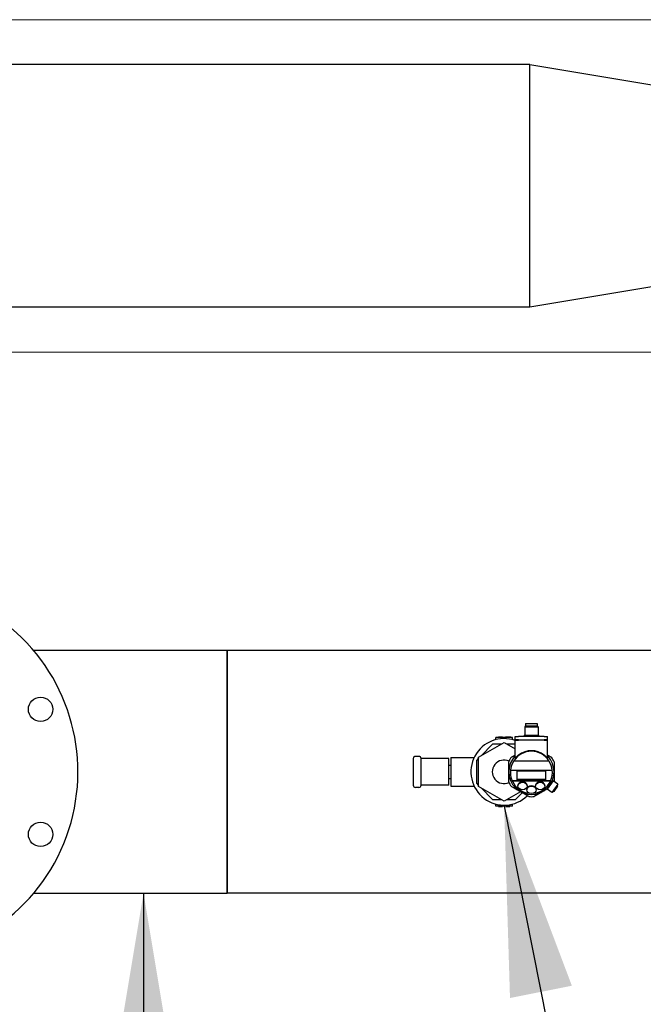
# Model space of a CAD drawing. Extents: x -89225 to 110569, y 13360 to 87647.
# Tile 196 of 256: x 35276 to 35839, y 56899 to 57788. Entities that reach past the tile are written whole.
import ezdxf

# ---------------------------------------------------------------- set-up
doc = ezdxf.new("R2010")
doc.units = 0
for name, color, linetype in [('Beluchtingstank', 253, 'Continuous'), ('Iv-Lines 035', 4, 'Continuous'), ('Iv-Lines 035 @ 100', 4, 'Continuous')]:
    doc.layers.add(name, color=color, linetype=linetype)
doc.styles.add('ISO', font='ISO.SHX')

# ---------------------------------------------------------------- blocks, each defined once
blk = doc.blocks.new('Leidingwerk beluchtingsinstallatie')
for p, q in [((1283058.19, -946485.81), (1281902.19, -946485.81)), ((1283058.19, -946490.26), (1283058.19, -946485.81)), ((1283058.19, -946485.81), (1283210.59, -946511.21)), ((1283058.19, -946499.21), (1283058.19, -946490.25)), ((1283058.19, -946542.88), (1283058.19, -946499.21)), ((1283058.19, -946564.48), (1283058.19, -946542.87)), ((1283058.19, -946595.35), (1283058.19, -946564.48)), ((1283058.19, -946626.23), (1283058.19, -946595.35)), ((1283058.19, -946704.89), (1283058.19, -946595.35)), ((1283058.19, -946691.5), (1283058.19, -946647.84)), ((1283210.59, -946679.49), (1283058.19, -946704.89)), ((1283058.19, -946704.89), (1282589.73, -946704.89)), ((1283058.19, -946704.89), (1283058.19, -946700.45)), ((1282784.99, -947014.81), (1282610.19, -947014.81)), ((1282784.99, -947014.81), (1282784.99, -947233.89)), ((1282784.99, -947233.89), (1282784.99, -947014.81)), ((1283263.99, -947014.81), (1282784.99, -947014.81)), ((1283054.35, -947082.85), (1283053.6, -947083.6)), ((1283053.6, -947083.6), (1283065.6, -947083.6)), ((1283053.6, -947083.6), (1283053.6, -947091.35)), ((1283054.35, -947080.85), (1283064.85, -947080.85)), ((1283054.35, -947080.85), (1283054.35, -947082.85)), ((1283054.35, -947082.85), (1283064.85, -947082.85)), ((1283064.85, -947080.85), (1283064.85, -947082.85)), ((1283064.85, -947082.85), (1283065.6, -947083.6)), ((1283065.6, -947083.6), (1283065.6, -947091.35)), ((1283011.99, -947111.07), (1283034.99, -947097.79)), ((1283042.49, -947093.35), (1283027.49, -947093.35)), ((1283027.49, -947095.31), (1283027.49, -947093.35)), ((1283029.85, -947093.15), (1283029.85, -947093.35)), ((1283029.94, -947093.15), (1283029.85, -947093.15)), ((1283030.52, -947093.15), (1283029.94, -947093.15)), ((1283029.94, -947093.15), (1283029.94, -947093.35)), ((1283030.52, -947093.15), (1283030.52, -947093.35)), ((1283033.25, -947093.15), (1283030.52, -947093.15)), ((1283033.25, -947093.15), (1283033.25, -947093.35)), ((1283033.53, -947093.15), (1283033.25, -947093.15)), ((1283033.53, -947093.15), (1283033.53, -947093.35)), ((1283034.99, -947097.79), (1283045, -947103.57)), ((1283036.32, -947093.15), (1283036.32, -947093.35)), ((1283036.55, -947093.15), (1283036.32, -947093.15)), ((1283038.78, -947093.15), (1283036.55, -947093.15)), ((1283036.55, -947093.15), (1283036.55, -947093.35)), ((1283041.08, -947093.15), (1283038.78, -947093.15)), ((1283041.08, -947093.15), (1283041.08, -947093.35)), ((1283042.49, -947095.31), (1283042.49, -947093.35)), ((1283045, -947092.35), (1283048, -947092.35)), ((1283045, -947095.35), (1283045, -947092.35)), ((1283048, -947095.35), (1283045, -947095.35)), ((1283045, -947095.85), (1283048, -947095.85)), ((1283045, -947111.88), (1283045, -947095.85)), ((1283045.5, -947095.85), (1283045.5, -947095.35)), ((1283071.2, -947092.35), (1283048, -947092.35)), ((1283048, -947095.35), (1283071.2, -947095.35)), ((1283071.2, -947095.85), (1283048, -947095.85)), ((1283053.1, -947091.35), (1283066.1, -947091.35)), ((1283053.1, -947091.35), (1283053.1, -947092.35)), ((1283066.1, -947091.35), (1283066.1, -947092.35)), ((1283071.2, -947092.35), (1283074.2, -947092.35)), ((1283074.2, -947095.35), (1283071.2, -947095.35)), ((1283071.2, -947095.85), (1283074.2, -947095.85)), ((1283073.7, -947095.85), (1283073.7, -947095.35)), ((1283074.2, -947095.35), (1283074.2, -947092.35)), ((1283074.2, -947111.88), (1283074.2, -947095.85)), ((1283024.63, -947099.35), (1283014.17, -947109.81)), ((1283032.29, -947099.35), (1283024.63, -947099.35)), ((1283045, -947099.35), (1283037.69, -947099.35)), ((1282952.99, -947112.35), (1282952.99, -947136.35)), ((1282957.99, -947110.35), (1282954.99, -947110.35)), ((1282984.99, -947112.35), (1282959.99, -947112.35)), ((1282959.99, -947136.35), (1282959.99, -947112.35)), ((1282984.99, -947136.35), (1282984.99, -947112.35)), ((1282986.99, -947111.35), (1282986.99, -947137.35)), ((1282986.99, -947111.35), (1283007.95, -947111.35)), ((1283011.99, -947112), (1283009.99, -947114)), ((1283009.99, -947114), (1283009.99, -947134.71)), ((1283011.99, -947137.63), (1283011.99, -947111.07)), ((1283043.76, -947114.5), (1283075.43, -947114.5)), ((1282984.99, -947118.35), (1282986.99, -947118.35)), ((1283040.78, -947122.89), (1283078.42, -947122.89)), ((1283046.8, -947131.68), (1283046.8, -947123.38)), ((1283046.8, -947123.38), (1283072.4, -947123.38)), ((1283072.4, -947123.38), (1283072.4, -947131.68)), ((1282984.99, -947130.35), (1282986.99, -947130.35)), ((1283076.95, -947132.47), (1283042.25, -947132.47)), ((1283076.79, -947132.78), (1283042.41, -947132.78)), ((1283072.4, -947131.38), (1283046.8, -947131.38)), ((1283072.4, -947131.68), (1283046.8, -947131.68)), ((1283079.21, -947132.35), (1283073.82, -947140.05)), ((1283078.94, -947132.74), (1283078.41, -947132.37)), ((1283083.55, -947135.39), (1283079.21, -947132.35)), ((1282957.99, -947138.35), (1282954.99, -947138.35)), ((1282984.99, -947136.35), (1282959.99, -947136.35)), ((1282986.99, -947137.35), (1283007.95, -947137.35)), ((1283009.99, -947134.71), (1283011.99, -947136.71)), ((1283034.99, -947150.91), (1283011.99, -947137.63)), ((1283014.17, -947138.89), (1283024.63, -947149.35)), ((1283049.79, -947142.36), (1283034.99, -947150.91)), ((1283047.35, -947136.82), (1283047.35, -947137.12)), ((1283055.35, -947140.3), (1283055.35, -947140.6)), ((1283055.85, -947136.82), (1283055.85, -947137.12)), ((1283063.35, -947136.82), (1283063.35, -947137.12)), ((1283063.85, -947140.3), (1283063.85, -947140.6)), ((1283071.85, -947136.82), (1283071.85, -947137.12)), ((1283074.09, -947139.66), (1283073.56, -947139.29)), ((1283078.16, -947143.09), (1283073.82, -947140.05)), ((1283083.55, -947135.39), (1283078.16, -947143.09)), ((1283079.92, -947141.97), (1283078.16, -947143.09)), ((1283083.1, -947137.42), (1283079.92, -947141.97)), ((1283083.1, -947137.42), (1283083.55, -947135.39)), ((1283024.63, -947149.35), (1283032.29, -947149.35)), ((1283037.69, -947149.35), (1283045.34, -947149.35)), ((1283045.34, -947149.35), (1283051.4, -947143.29)), ((1283027.49, -947155.35), (1283027.49, -947153.4)), ((1283042.49, -947155.35), (1283027.49, -947155.35)), ((1283029.85, -947155.55), (1283029.85, -947155.35)), ((1283029.85, -947155.55), (1283030.9, -947155.55)), ((1283030.9, -947155.55), (1283030.9, -947155.35)), ((1283030.9, -947155.55), (1283032.44, -947155.55)), ((1283032.44, -947155.55), (1283032.86, -947155.55)), ((1283032.86, -947155.55), (1283032.86, -947155.35)), ((1283032.86, -947155.55), (1283033.44, -947155.55)), ((1283033.44, -947155.55), (1283033.44, -947155.35)), ((1283033.44, -947155.55), (1283033.53, -947155.55)), ((1283033.53, -947155.55), (1283033.53, -947155.35)), ((1283036.55, -947155.55), (1283036.55, -947155.35)), ((1283036.55, -947155.55), (1283037.71, -947155.55)), ((1283037.71, -947155.55), (1283037.71, -947155.35)), ((1283037.71, -947155.55), (1283038.34, -947155.55)), ((1283038.34, -947155.55), (1283038.34, -947155.35)), ((1283038.34, -947155.55), (1283039.46, -947155.55)), ((1283039.46, -947155.55), (1283039.46, -947155.35)), ((1283039.46, -947155.55), (1283039.78, -947155.55)), ((1283039.78, -947155.55), (1283039.78, -947155.35)), ((1283039.78, -947155.55), (1283040.14, -947155.55)), ((1283040.14, -947155.55), (1283040.14, -947155.35)), ((1283040.14, -947155.55), (1283040.23, -947155.55)), ((1283040.23, -947155.55), (1283040.23, -947155.35)), ((1283042.49, -947155.35), (1283042.49, -947153.4)), ((1282610.19, -947233.89), (1282784.99, -947233.89)), ((1283263.99, -947233.89), (1282784.99, -947233.89))]:
    blk.add_line(p, q)
for centre in [(1282616.46, -947067.91), (1282616.46, -947180.8)]:
    blk.add_circle(centre, 11)
for centre, radius, start, end in [((1282480.19, -947124.35), 170, 130.11718, 49.88282), ((1283034.99, -947124.35), 30, 70.5111, 314.14595), ((1283059.6, -947124.35), 18.65, 31.88055, 148.11945), ((1283059.6, -947124.35), 19.09, 52.59127, 127.40873), ((1282954.99, -947112.35), 2, 90, 180), ((1282957.99, -947112.35), 2, 0, 90), ((1283034.99, -947124.35), 10.65, 65.51394, 294.48606), ((1283059.6, -947124.35), 22.4, 143.7689, 156.2311), ((1283059.6, -947124.35), 20.45, 135.5561, 44.4439), ((1283059.6, -947124.35), 22.4, 23.7689, 36.2311), ((1283059.6, -947124.35), 22.4, 203.7689, 216.2311), ((1282954.99, -947136.35), 2, 180, 270), ((1282957.99, -947136.35), 2, 270, 0), ((1283059.6, -947124.35), 22.4, 263.7689, 276.2311)]:
    blk.add_arc(centre, radius, start, end)
for centre, major_axis, ratio, start_param, end_param in [((1283059.6, -947124.87), (0, 18.93), 0.999634, 0.991552, 1.466255), ((1283059.6, -947124.87), (0, 18.93), 0.999634, 4.81693, 5.291633), ((1283059.6, -947124.87), (0, 18.95), 0.999634, 1.45011, 1.983896), ((1283091.15, -947123.5), (-50.38, 0), 0.611527, 6.253514, 6.263442), ((1283059.6, -947124.87), (0, 18.95), 0.999634, 4.29929, 4.833075), ((1283028.05, -947123.5), (50.38, 0), 0.611527, 0.019743, 0.029671), ((1283082.25, -947124.73), (-41.96, 0), 0.611527, 0.306794, 0.319319), ((1283059.6, -947124.87), (0, 18.93), 0.999634, 2.002153, 3.059243), ((1283051.6, -947136.82), (-4.25, 0), 0.791224, 3.141593, 6.283185), ((1283059.6, -947124.87), (0, 18.93), 0.999634, 3.223942, 4.281033), ((1283067.6, -947136.82), (-4.25, 0), 0.791224, 3.141593, 6.283185), ((1283036.95, -947124.73), (41.96, 0), 0.611527, 5.963866, 5.976391), ((1283059.6, -947140.3), (-4.25, 0), 0.791224, 3.141593, 6.283185)]:
    blk.add_ellipse(centre, major_axis=major_axis, ratio=ratio, start_param=start_param, end_param=end_param)
for centre in [(1283051.6, -947137.12), (1283067.6, -947137.12), (1283059.6, -947140.6)]:
    blk.add_ellipse(centre, major_axis=(4.25, 0), ratio=0.791224)
for points, weights in [([(1283039.1, -947133.38), (1283039.1, -947124.35), (1283039.1, -947115.32)], [1.46869120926, 1.60481380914, 1.46869120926]), ([(1283041.53, -947111.11), (1283043.31, -947110.08), (1283045, -947109.11)], [1.46869120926, 1.49770884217, 1.51435493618]), ([(1283074.2, -947109.11), (1283075.88, -947110.08), (1283077.67, -947111.11)], [1.51435493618, 1.49770884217, 1.46869120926]), ([(1283080.1, -947115.32), (1283080.1, -947124.18), (1283080.1, -947132.97)], [1.46869120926, 1.60195767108, 1.47428362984]), ([(1283057.17, -947146.62), (1283049.35, -947142.11), (1283041.53, -947137.59)], [1.46869120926, 1.60481380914, 1.46869120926]), ([(1283074.09, -947139.66), (1283068.24, -947143.03), (1283062.03, -947146.62)], [1.51542919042, 1.57484834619, 1.46869120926])]:
    blk.add_rational_spline(points, weights, degree=2)
for points, knots in [([(1283048, -947109.19), (1283047.61, -947109.48), (1283047.21, -947109.81), (1283046.45, -947110.48), (1283046.09, -947110.82), (1283045.59, -947111.32), (1283045.38, -947111.52), (1283045.17, -947111.74), (1283045.11, -947111.8), (1283045.03, -947111.87), (1283045, -947111.89), (1283045, -947111.89), (1283045, -947111.89), (1283045, -947111.89), (1283045, -947111.88)], [1.5430975, 1.5430975, 1.5430975, 1.5430975, 1.6882388, 1.6882388, 1.8413283, 1.8413283, 1.9547275, 1.9547275, 2.0114271, 2.0114271, 2.0681267, 2.0681267, 2.0681267, 2.076122, 2.076122, 2.076122, 2.076122]), ([(1283074.2, -947111.88), (1283074.2, -947111.89), (1283074.2, -947111.89), (1283074.19, -947111.89), (1283074.17, -947111.87), (1283074.09, -947111.8), (1283074.03, -947111.74), (1283073.81, -947111.52), (1283073.61, -947111.32), (1283073.11, -947110.82), (1283072.75, -947110.48), (1283071.99, -947109.81), (1283071.58, -947109.48), (1283071.2, -947109.19)], [1.0311175, 1.0311175, 1.0311175, 1.0311175, 1.0391128, 1.0391128, 1.0958124, 1.0958124, 1.152512, 1.152512, 1.2659113, 1.2659113, 1.4190007, 1.4190007, 1.564142, 1.564142, 1.564142, 1.564142])]:
    blk.add_open_spline(points, degree=3, knots=knots)
blk = doc.blocks.new('*U52')
blk.add_lwpolyline([(0, -18.4668), (0, 0)])
blk.add_solid([(0.2848, -16.758), (0, -18.4668), (-0.2848, -16.758)])
at = {"style": 'ISO'}
blk.add_attdef('NUMMER', (3.1459, -0.8347), '', height=1.8, dxfattribs=at)
blk = doc.blocks.new('*U519')
at = {"layer": 'Iv-Lines 035 @ 100', "xscale": -100, "yscale": 100, "zscale": 100, "rotation": 180}
blk.add_blockref('*U52', (35387.98, 55152.96), dxfattribs=at)
blk = doc.blocks.new('*U78')
blk.add_lwpolyline([(-3.8177, -19.2522), (0, 0)])
blk.add_solid([(-3.206, -17.6315), (-3.8177, -19.2522), (-3.7647, -17.5207)])
at = {"style": 'ISO'}
blk.add_attdef('NUMMER', (3.1459, -0.8347), '', height=1.8, dxfattribs=at)
blk = doc.blocks.new('*U552')
at = {"layer": 'Iv-Lines 035 @ 100', "xscale": -100, "yscale": 100, "zscale": 100, "rotation": 180}
blk.add_blockref('*U78', (36095.34, 55152.96), dxfattribs=at)

msp = doc.modelspace()

# ---------------------------------------------------------------- linework, layer by layer
at = {"layer": 'Beluchtingstank', "lineweight": 9, "ltscale": 0.01}
for p, q in [((30135.88, 57788.13), (50385.88, 57788.13)), ((30135.88, 57488.13), (50385.88, 57488.13))]:
    msp.add_line(p, q, dxfattribs=at)

# ---------------------------------------------------------------- block references
at = {"layer": 'Iv-Lines 035'}
for name, p in [('Leidingwerk beluchtingsinstallatie', (-1247321.42, 1004233.53)), ('*U552', (0, 0)), ('*U519', (0, 0))]:
    msp.add_blockref(name, p, dxfattribs=at)

doc.saveas('drawing.dxf')
